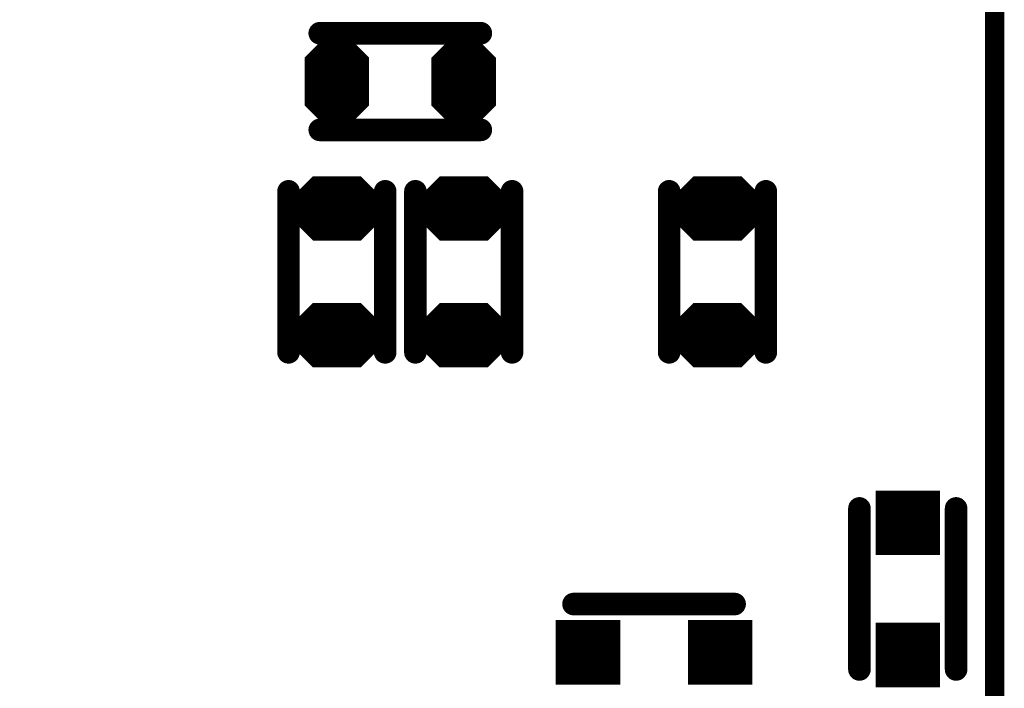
# Model space of a CAD drawing. Extents: x 0 to 8.86, y -3.29 to 6.3.
# Tile 93 of 129: x 6.92 to 7.23, y 3.53 to 3.74. Entities that reach past the tile are written whole.
import ezdxf

# ---------------------------------------------------------------- set-up
doc = ezdxf.new("R2010")
doc.units = 0
doc.layers.get('0').update_dxf_attribs({"color": 3, "linetype": 'CONTINUOUS'})

# ---------------------------------------------------------------- blocks, each defined once
blk = doc.blocks.new('PAD_S1')
at = {"const_width": 1}
blk.add_lwpolyline([(-0.5, 0), (0.5, 0)], dxfattribs=at)
blk = doc.blocks.new('PAD_R1')
at = {"const_width": 0.5}
blk.add_lwpolyline([(0.25, 0, 1), (-0.25, 0, 1)], format="xyb", close=True, dxfattribs=at)

msp = doc.modelspace()

# ---------------------------------------------------------------- linework, layer by layer
for p, q in [((7.01459, 3.72577), (7.02194, 3.73312)), ((7.02483, 3.73312), (7.03218, 3.72577)), ((7.05395, 3.72573), (7.0613, 3.73308)), ((7.06419, 3.73308), (7.07154, 3.72573)), ((7.01459, 3.72577), (7.03218, 3.72577)), ((7.05395, 3.72573), (7.07154, 3.72573)), ((7.01459, 3.70993), (7.03218, 3.70993)), ((7.01459, 3.70993), (7.02194, 3.70258)), ((7.02483, 3.70258), (7.03218, 3.70993)), ((7.05395, 3.70989), (7.07154, 3.70989)), ((7.05395, 3.70989), (7.0613, 3.70254)), ((7.06419, 3.70254), (7.07154, 3.70989)), ((7.00884, 3.68061), (7.01619, 3.68796)), ((7.03061, 3.68796), (7.03796, 3.68061)), ((7.04821, 3.68061), (7.05556, 3.68796)), ((7.06998, 3.68796), (7.07733, 3.68061)), ((7.12695, 3.68061), (7.1343, 3.68796)), ((7.14872, 3.68796), (7.15607, 3.68061)), ((7.00884, 3.68061), (7.03796, 3.68061)), ((7.04821, 3.68061), (7.07733, 3.68061)), ((7.12695, 3.68061), (7.15607, 3.68061)), ((7.00884, 3.67631), (7.03796, 3.67631)), ((7.00884, 3.67631), (7.01619, 3.66896)), ((7.03061, 3.66896), (7.03796, 3.67631)), ((7.04821, 3.67631), (7.07733, 3.67631)), ((7.04821, 3.67631), (7.05556, 3.66896)), ((7.06998, 3.66896), (7.07733, 3.67631)), ((7.12695, 3.67631), (7.15607, 3.67631)), ((7.12695, 3.67631), (7.1343, 3.66896)), ((7.14872, 3.66896), (7.15607, 3.67631)), ((7.0088, 3.64124), (7.01615, 3.64859)), ((7.03057, 3.64859), (7.03792, 3.64124)), ((7.04817, 3.64124), (7.05552, 3.64859)), ((7.06994, 3.64859), (7.07729, 3.64124)), ((7.12691, 3.64124), (7.13426, 3.64859)), ((7.14868, 3.64859), (7.15603, 3.64124)), ((7.0088, 3.64124), (7.03792, 3.64124)), ((7.04817, 3.64124), (7.07729, 3.64124)), ((7.12691, 3.64124), (7.15603, 3.64124)), ((7.0088, 3.63694), (7.03792, 3.63694)), ((7.0088, 3.63694), (7.01615, 3.62959)), ((7.03057, 3.62959), (7.03792, 3.63694)), ((7.04817, 3.63694), (7.07729, 3.63694)), ((7.04817, 3.63694), (7.05552, 3.62959)), ((7.06994, 3.62959), (7.07729, 3.63694)), ((7.12691, 3.63694), (7.15603, 3.63694)), ((7.12691, 3.63694), (7.13426, 3.62959)), ((7.14868, 3.62959), (7.15603, 3.63694))]:
    msp.add_line(p, q)
for points, const_width in [([(6.0075, 4.34513), (6.3945, 4.34513), (6.4285, 4.37913), (6.6995, 4.37913), (6.7385, 4.41813), (7.1485, 4.41813), (7.2275, 4.33913), (7.2275, 3.39713), (7.1505, 3.32013), (6.1285, 3.32013), (6.0185, 3.43013), (6.0185, 4.03313), (5.9865, 4.06513), (5.9865, 4.32413)], 0.006), ([(7.02462, 3.73262), (7.03239, 3.72486), (7.03239, 3.71084), (7.02462, 3.70308), (7.02215, 3.70308), (7.01439, 3.71084), (7.01439, 3.72486), (7.02215, 3.73262)], 0.002), ([(7.06398, 3.73258), (7.07174, 3.72482), (7.07174, 3.7108), (7.06398, 3.70304), (7.06151, 3.70304), (7.05374, 3.7108), (7.05374, 3.72482), (7.06151, 3.73258)], 0.002), ([(7.03041, 3.68746), (7.03817, 3.67969), (7.03817, 3.67722), (7.03041, 3.66946), (7.01639, 3.66946), (7.00863, 3.67722), (7.00863, 3.67969), (7.01639, 3.68746)], 0.002), ([(7.06978, 3.68746), (7.07754, 3.67969), (7.07754, 3.67722), (7.06978, 3.66946), (7.05576, 3.66946), (7.048, 3.67722), (7.048, 3.67969), (7.05576, 3.68746)], 0.002), ([(7.14852, 3.68746), (7.15628, 3.67969), (7.15628, 3.67722), (7.14852, 3.66946), (7.1345, 3.66946), (7.12674, 3.67722), (7.12674, 3.67969), (7.1345, 3.68746)], 0.002), ([(7.03037, 3.64809), (7.03813, 3.64033), (7.03813, 3.63786), (7.03037, 3.63009), (7.01635, 3.63009), (7.00859, 3.63786), (7.00859, 3.64033), (7.01635, 3.64809)], 0.002), ([(7.06974, 3.64809), (7.0775, 3.64033), (7.0775, 3.63786), (7.06974, 3.63009), (7.05572, 3.63009), (7.04796, 3.63786), (7.04796, 3.64033), (7.05572, 3.64809)], 0.002), ([(7.14848, 3.64809), (7.15624, 3.64033), (7.15624, 3.63786), (7.14848, 3.63009), (7.13446, 3.63009), (7.1267, 3.63786), (7.1267, 3.64033), (7.13446, 3.64809)], 0.002)]:
    msp.add_lwpolyline(points, close=True, dxfattribs=dict(const_width=const_width))
for points, const_width in [([(7.01806, 3.73283), (7.06806, 3.73283)], 0.007), ([(7.01806, 3.73283), (7.06806, 3.73283)], 0.007), ([(7.01701, 3.72677), (7.02236, 3.73212), (7.02441, 3.73212), (7.02976, 3.72677)], 0.003), ([(7.02277, 3.73112), (7.024, 3.73112)], 0.005), ([(7.05637, 3.72673), (7.06172, 3.73208), (7.06377, 3.73208), (7.06912, 3.72673)], 0.003), ([(7.06213, 3.73108), (7.06336, 3.73108)], 0.005), ([(7.01701, 3.72677), (7.02976, 3.72677)], 0.003), ([(7.01942, 3.72777), (7.02735, 3.72777)], 0.005), ([(7.05637, 3.72673), (7.06912, 3.72673)], 0.003), ([(7.05878, 3.72773), (7.06671, 3.72773)], 0.005), ([(7.01339, 3.72427), (7.03339, 3.72427)], 0.002), ([(7.01639, 3.72527), (7.03039, 3.72527)], 0.002), ([(7.05274, 3.72423), (7.07274, 3.72423)], 0.002), ([(7.05574, 3.72523), (7.06974, 3.72523)], 0.002), ([(7.01339, 3.71743), (7.03339, 3.71743)], 0.014), ([(7.05274, 3.71739), (7.07274, 3.71739)], 0.014), ([(7.0158, 3.70943), (7.03097, 3.70943)], 0.002), ([(7.0158, 3.70943), (7.02215, 3.70308)], 0.002), ([(7.01639, 3.71043), (7.03039, 3.71043)], 0.002), ([(7.01821, 3.70843), (7.02856, 3.70843)], 0.004), ([(7.01821, 3.70843), (7.02256, 3.70408)], 0.004), ([(7.01942, 3.70793), (7.02735, 3.70793)], 0.005), ([(7.02421, 3.70408), (7.02856, 3.70843)], 0.004), ([(7.02462, 3.70308), (7.03097, 3.70943)], 0.002), ([(7.05516, 3.70939), (7.07033, 3.70939)], 0.002), ([(7.05516, 3.70939), (7.06151, 3.70304)], 0.002), ([(7.05574, 3.71039), (7.06974, 3.71039)], 0.002), ([(7.05757, 3.70839), (7.06792, 3.70839)], 0.004), ([(7.05757, 3.70839), (7.06192, 3.70404)], 0.004), ([(7.05878, 3.70789), (7.06671, 3.70789)], 0.005), ([(7.06357, 3.70404), (7.06792, 3.70839)], 0.004), ([(7.06398, 3.70304), (7.07033, 3.70939)], 0.002), ([(7.01806, 3.70283), (7.06806, 3.70283)], 0.007), ([(7.01806, 3.70283), (7.06806, 3.70283)], 0.007), ([(7.02277, 3.70458), (7.024, 3.70458)], 0.005), ([(7.06213, 3.70454), (7.06336, 3.70454)], 0.005), ([(7.02256, 3.70408), (7.02421, 3.70408)], 0.004), ([(7.02215, 3.70308), (7.02462, 3.70308)], 0.002), ([(7.06192, 3.70404), (7.06357, 3.70404)], 0.004), ([(7.06151, 3.70304), (7.06398, 3.70304)], 0.002), ([(7.01125, 3.68161), (7.0166, 3.68696), (7.0302, 3.68696), (7.03555, 3.68161)], 0.003), ([(7.01702, 3.68595), (7.02978, 3.68595)], 0.005), ([(7.05062, 3.68161), (7.05597, 3.68696), (7.06957, 3.68696), (7.07492, 3.68161)], 0.003), ([(7.05639, 3.68595), (7.06915, 3.68595)], 0.005), ([(7.12936, 3.68161), (7.13471, 3.68696), (7.14831, 3.68696), (7.15366, 3.68161)], 0.003), ([(7.13513, 3.68595), (7.14789, 3.68595)], 0.005), ([(7.00838, 3.63378), (7.00838, 3.68378)], 0.007), ([(7.00838, 3.63378), (7.00838, 3.68378)], 0.007), ([(7.01367, 3.68261), (7.03313, 3.68261)], 0.005), ([(7.03838, 3.63378), (7.03838, 3.68378)], 0.007), ([(7.03838, 3.63378), (7.03838, 3.68378)], 0.007), ([(7.04775, 3.63378), (7.04775, 3.68378)], 0.007), ([(7.04775, 3.63378), (7.04775, 3.68378)], 0.007), ([(7.05304, 3.68261), (7.0725, 3.68261)], 0.005), ([(7.07775, 3.63378), (7.07775, 3.68378)], 0.007), ([(7.07775, 3.63378), (7.07775, 3.68378)], 0.007), ([(7.12649, 3.63378), (7.12649, 3.68378)], 0.007), ([(7.12649, 3.63378), (7.12649, 3.68378)], 0.007), ([(7.13178, 3.68261), (7.15124, 3.68261)], 0.005), ([(7.15649, 3.63378), (7.15649, 3.68378)], 0.007), ([(7.15649, 3.63378), (7.15649, 3.68378)], 0.007), ([(7.01125, 3.68161), (7.03555, 3.68161)], 0.003), ([(7.05062, 3.68161), (7.07492, 3.68161)], 0.003), ([(7.12936, 3.68161), (7.15366, 3.68161)], 0.003), ([(7.00763, 3.67831), (7.03917, 3.67831)], 0.003), ([(7.00763, 3.67911), (7.03917, 3.67911)], 0.002), ([(7.01063, 3.68011), (7.03617, 3.68011)], 0.002), ([(7.047, 3.67831), (7.07854, 3.67831)], 0.003), ([(7.047, 3.67911), (7.07854, 3.67911)], 0.002), ([(7.05, 3.68011), (7.07554, 3.68011)], 0.002), ([(7.12574, 3.67831), (7.15728, 3.67831)], 0.003), ([(7.12574, 3.67911), (7.15728, 3.67911)], 0.002), ([(7.12874, 3.68011), (7.15428, 3.68011)], 0.002), ([(7.01004, 3.67581), (7.03676, 3.67581)], 0.002), ([(7.01004, 3.67581), (7.01639, 3.66946)], 0.002), ([(7.01063, 3.67681), (7.03617, 3.67681)], 0.002), ([(7.01246, 3.67481), (7.03434, 3.67481)], 0.004), ([(7.01246, 3.67481), (7.01681, 3.67046)], 0.004), ([(7.01367, 3.6743), (7.03313, 3.6743)], 0.005), ([(7.02999, 3.67046), (7.03434, 3.67481)], 0.004), ([(7.03041, 3.66946), (7.03676, 3.67581)], 0.002), ([(7.04941, 3.67581), (7.07613, 3.67581)], 0.002), ([(7.04941, 3.67581), (7.05576, 3.66946)], 0.002), ([(7.05, 3.67681), (7.07554, 3.67681)], 0.002), ([(7.05183, 3.67481), (7.07371, 3.67481)], 0.004), ([(7.05183, 3.67481), (7.05618, 3.67046)], 0.004), ([(7.05304, 3.6743), (7.0725, 3.6743)], 0.005), ([(7.06936, 3.67046), (7.07371, 3.67481)], 0.004), ([(7.06978, 3.66946), (7.07613, 3.67581)], 0.002), ([(7.12815, 3.67581), (7.15487, 3.67581)], 0.002), ([(7.12815, 3.67581), (7.1345, 3.66946)], 0.002), ([(7.12874, 3.67681), (7.15428, 3.67681)], 0.002), ([(7.13057, 3.67481), (7.15245, 3.67481)], 0.004), ([(7.13057, 3.67481), (7.13492, 3.67046)], 0.004), ([(7.13178, 3.6743), (7.15124, 3.6743)], 0.005), ([(7.1481, 3.67046), (7.15245, 3.67481)], 0.004), ([(7.14852, 3.66946), (7.15487, 3.67581)], 0.002), ([(7.01702, 3.67096), (7.02978, 3.67096)], 0.005), ([(7.05639, 3.67096), (7.06915, 3.67096)], 0.005), ([(7.13513, 3.67096), (7.14789, 3.67096)], 0.005), ([(7.01681, 3.67046), (7.02999, 3.67046)], 0.004), ([(7.01639, 3.66946), (7.03041, 3.66946)], 0.002), ([(7.05618, 3.67046), (7.06936, 3.67046)], 0.004), ([(7.05576, 3.66946), (7.06978, 3.66946)], 0.002), ([(7.13492, 3.67046), (7.1481, 3.67046)], 0.004), ([(7.1345, 3.66946), (7.14852, 3.66946)], 0.002), ([(7.01121, 3.64224), (7.01656, 3.64759), (7.03016, 3.64759), (7.03551, 3.64224)], 0.003), ([(7.01698, 3.64659), (7.02974, 3.64659)], 0.005), ([(7.05058, 3.64224), (7.05593, 3.64759), (7.06953, 3.64759), (7.07488, 3.64224)], 0.003), ([(7.05635, 3.64659), (7.06911, 3.64659)], 0.005), ([(7.12932, 3.64224), (7.13467, 3.64759), (7.14827, 3.64759), (7.15362, 3.64224)], 0.003), ([(7.13509, 3.64659), (7.14785, 3.64659)], 0.005), ([(7.01363, 3.64324), (7.03309, 3.64324)], 0.005), ([(7.053, 3.64324), (7.07246, 3.64324)], 0.005), ([(7.13174, 3.64324), (7.1512, 3.64324)], 0.005), ([(7.01121, 3.64224), (7.03551, 3.64224)], 0.003), ([(7.05058, 3.64224), (7.07488, 3.64224)], 0.003), ([(7.12932, 3.64224), (7.15362, 3.64224)], 0.003), ([(7.00759, 3.63894), (7.03913, 3.63894)], 0.003), ([(7.00759, 3.63974), (7.03913, 3.63974)], 0.002), ([(7.01059, 3.64074), (7.03613, 3.64074)], 0.002), ([(7.04696, 3.63894), (7.0785, 3.63894)], 0.003), ([(7.04696, 3.63974), (7.0785, 3.63974)], 0.002), ([(7.04996, 3.64074), (7.0755, 3.64074)], 0.002), ([(7.1257, 3.63894), (7.15724, 3.63894)], 0.003), ([(7.1257, 3.63974), (7.15724, 3.63974)], 0.002), ([(7.1287, 3.64074), (7.15424, 3.64074)], 0.002), ([(7.01, 3.63644), (7.03672, 3.63644)], 0.002), ([(7.01, 3.63644), (7.01635, 3.63009)], 0.002), ([(7.01059, 3.63744), (7.03613, 3.63744)], 0.002), ([(7.01242, 3.63544), (7.0343, 3.63544)], 0.004), ([(7.01242, 3.63544), (7.01677, 3.63109)], 0.004), ([(7.01363, 3.63494), (7.03309, 3.63494)], 0.005), ([(7.02995, 3.63109), (7.0343, 3.63544)], 0.004), ([(7.03037, 3.63009), (7.03672, 3.63644)], 0.002), ([(7.04937, 3.63644), (7.07609, 3.63644)], 0.002), ([(7.04937, 3.63644), (7.05572, 3.63009)], 0.002), ([(7.04996, 3.63744), (7.0755, 3.63744)], 0.002), ([(7.05179, 3.63544), (7.07367, 3.63544)], 0.004), ([(7.05179, 3.63544), (7.05614, 3.63109)], 0.004), ([(7.053, 3.63494), (7.07246, 3.63494)], 0.005), ([(7.06932, 3.63109), (7.07367, 3.63544)], 0.004), ([(7.06974, 3.63009), (7.07609, 3.63644)], 0.002), ([(7.12811, 3.63644), (7.15483, 3.63644)], 0.002), ([(7.12811, 3.63644), (7.13446, 3.63009)], 0.002), ([(7.1287, 3.63744), (7.15424, 3.63744)], 0.002), ([(7.13053, 3.63544), (7.15241, 3.63544)], 0.004), ([(7.13053, 3.63544), (7.13488, 3.63109)], 0.004), ([(7.13174, 3.63494), (7.1512, 3.63494)], 0.005), ([(7.14806, 3.63109), (7.15241, 3.63544)], 0.004), ([(7.14848, 3.63009), (7.15483, 3.63644)], 0.002), ([(7.01698, 3.63159), (7.02974, 3.63159)], 0.005), ([(7.01677, 3.63109), (7.02995, 3.63109)], 0.004), ([(7.05635, 3.63159), (7.06911, 3.63159)], 0.005), ([(7.05614, 3.63109), (7.06932, 3.63109)], 0.004), ([(7.13509, 3.63159), (7.14785, 3.63159)], 0.005), ([(7.13488, 3.63109), (7.14806, 3.63109)], 0.004), ([(7.01635, 3.63009), (7.03037, 3.63009)], 0.002), ([(7.05572, 3.63009), (7.06974, 3.63009)], 0.002), ([(7.13446, 3.63009), (7.14848, 3.63009)], 0.002), ([(7.18554, 3.58535), (7.18554, 3.53535)], 0.007), ([(7.18554, 3.58535), (7.18554, 3.53535)], 0.007), ([(7.21554, 3.58535), (7.21554, 3.53535)], 0.007), ([(7.21554, 3.58535), (7.21554, 3.53535)], 0.007), ([(7.09681, 3.55566), (7.14681, 3.55566)], 0.007), ([(7.09681, 3.55566), (7.14681, 3.55566)], 0.007)]:
    msp.add_lwpolyline(points, dxfattribs=dict(const_width=const_width))

# ---------------------------------------------------------------- block references
for name, p, xscale, yscale in [('PAD_R1', (7.01806, 3.73283), 0.007, 0.007), ('PAD_R1', (7.01806, 3.73283), 0.007, 0.007), ('PAD_R1', (7.06806, 3.73283), 0.007, 0.007), ('PAD_R1', (7.06806, 3.73283), 0.007, 0.007), ('PAD_R1', (7.02277, 3.73112), 0.005, 0.005), ('PAD_R1', (7.024, 3.73112), 0.005, 0.005), ('PAD_R1', (7.06213, 3.73108), 0.005, 0.005), ('PAD_R1', (7.06336, 3.73108), 0.005, 0.005), ('PAD_R1', (7.01701, 3.72677), 0.003, 0.003), ('PAD_R1', (7.01701, 3.72677), 0.003, 0.003), ('PAD_R1', (7.01942, 3.72777), 0.005, 0.005), ('PAD_R1', (7.02735, 3.72777), 0.005, 0.005), ('PAD_R1', (7.02976, 3.72677), 0.003, 0.003), ('PAD_R1', (7.02976, 3.72677), 0.003, 0.003), ('PAD_R1', (7.05637, 3.72673), 0.003, 0.003), ('PAD_R1', (7.05637, 3.72673), 0.003, 0.003), ('PAD_R1', (7.05878, 3.72773), 0.005, 0.005), ('PAD_R1', (7.06671, 3.72773), 0.005, 0.005), ('PAD_R1', (7.06912, 3.72673), 0.003, 0.003), ('PAD_R1', (7.06912, 3.72673), 0.003, 0.003), ('PAD_R1', (7.01639, 3.72527), 0.002, 0.002), ('PAD_R1', (7.03039, 3.72527), 0.002, 0.002), ('PAD_R1', (7.05574, 3.72523), 0.002, 0.002), ('PAD_R1', (7.06974, 3.72523), 0.002, 0.002), ('PAD_R1', (7.0158, 3.70943), 0.002, 0.002), ('PAD_R1', (7.0158, 3.70943), 0.002, 0.002), ('PAD_R1', (7.01639, 3.71043), 0.002, 0.002), ('PAD_R1', (7.01821, 3.70843), 0.004, 0.004), ('PAD_R1', (7.01821, 3.70843), 0.004, 0.004), ('PAD_R1', (7.01942, 3.70793), 0.005, 0.005), ('PAD_R1', (7.02735, 3.70793), 0.005, 0.005), ('PAD_R1', (7.02856, 3.70843), 0.004, 0.004), ('PAD_R1', (7.02856, 3.70843), 0.004, 0.004), ('PAD_R1', (7.03039, 3.71043), 0.002, 0.002), ('PAD_R1', (7.03097, 3.70943), 0.002, 0.002), ('PAD_R1', (7.03097, 3.70943), 0.002, 0.002), ('PAD_R1', (7.05516, 3.70939), 0.002, 0.002), ('PAD_R1', (7.05516, 3.70939), 0.002, 0.002), ('PAD_R1', (7.05574, 3.71039), 0.002, 0.002), ('PAD_R1', (7.05757, 3.70839), 0.004, 0.004), ('PAD_R1', (7.05757, 3.70839), 0.004, 0.004), ('PAD_R1', (7.05878, 3.70789), 0.005, 0.005), ('PAD_R1', (7.06671, 3.70789), 0.005, 0.005), ('PAD_R1', (7.06792, 3.70839), 0.004, 0.004), ('PAD_R1', (7.06792, 3.70839), 0.004, 0.004), ('PAD_R1', (7.06974, 3.71039), 0.002, 0.002), ('PAD_R1', (7.07033, 3.70939), 0.002, 0.002), ('PAD_R1', (7.07033, 3.70939), 0.002, 0.002), ('PAD_R1', (7.01806, 3.70283), 0.007, 0.007), ('PAD_R1', (7.01806, 3.70283), 0.007, 0.007), ('PAD_R1', (7.02277, 3.70458), 0.005, 0.005), ('PAD_R1', (7.024, 3.70458), 0.005, 0.005), ('PAD_R1', (7.06213, 3.70454), 0.005, 0.005), ('PAD_R1', (7.06336, 3.70454), 0.005, 0.005), ('PAD_R1', (7.06806, 3.70283), 0.007, 0.007), ('PAD_R1', (7.06806, 3.70283), 0.007, 0.007), ('PAD_R1', (7.02256, 3.70408), 0.004, 0.004), ('PAD_R1', (7.02256, 3.70408), 0.004, 0.004), ('PAD_R1', (7.02215, 3.70308), 0.002, 0.002), ('PAD_R1', (7.02215, 3.70308), 0.002, 0.002), ('PAD_R1', (7.02421, 3.70408), 0.004, 0.004), ('PAD_R1', (7.02421, 3.70408), 0.004, 0.004), ('PAD_R1', (7.02462, 3.70308), 0.002, 0.002), ('PAD_R1', (7.02462, 3.70308), 0.002, 0.002), ('PAD_R1', (7.06192, 3.70404), 0.004, 0.004), ('PAD_R1', (7.06192, 3.70404), 0.004, 0.004), ('PAD_R1', (7.06151, 3.70304), 0.002, 0.002), ('PAD_R1', (7.06151, 3.70304), 0.002, 0.002), ('PAD_R1', (7.06357, 3.70404), 0.004, 0.004), ('PAD_R1', (7.06357, 3.70404), 0.004, 0.004), ('PAD_R1', (7.06398, 3.70304), 0.002, 0.002), ('PAD_R1', (7.06398, 3.70304), 0.002, 0.002), ('PAD_R1', (7.01702, 3.68595), 0.005, 0.005), ('PAD_R1', (7.02978, 3.68595), 0.005, 0.005), ('PAD_R1', (7.05639, 3.68595), 0.005, 0.005), ('PAD_R1', (7.06915, 3.68595), 0.005, 0.005), ('PAD_R1', (7.13513, 3.68595), 0.005, 0.005), ('PAD_R1', (7.14789, 3.68595), 0.005, 0.005), ('PAD_R1', (7.00838, 3.68378), 0.007, 0.007), ('PAD_R1', (7.00838, 3.68378), 0.007, 0.007), ('PAD_R1', (7.01367, 3.68261), 0.005, 0.005), ('PAD_R1', (7.03313, 3.68261), 0.005, 0.005), ('PAD_R1', (7.03838, 3.68378), 0.007, 0.007), ('PAD_R1', (7.03838, 3.68378), 0.007, 0.007), ('PAD_R1', (7.04775, 3.68378), 0.007, 0.007), ('PAD_R1', (7.04775, 3.68378), 0.007, 0.007), ('PAD_R1', (7.05304, 3.68261), 0.005, 0.005), ('PAD_R1', (7.0725, 3.68261), 0.005, 0.005), ('PAD_R1', (7.07775, 3.68378), 0.007, 0.007), ('PAD_R1', (7.07775, 3.68378), 0.007, 0.007), ('PAD_R1', (7.12649, 3.68378), 0.007, 0.007), ('PAD_R1', (7.12649, 3.68378), 0.007, 0.007), ('PAD_R1', (7.13178, 3.68261), 0.005, 0.005), ('PAD_R1', (7.15124, 3.68261), 0.005, 0.005), ('PAD_R1', (7.15649, 3.68378), 0.007, 0.007), ('PAD_R1', (7.15649, 3.68378), 0.007, 0.007), ('PAD_R1', (7.01125, 3.68161), 0.003, 0.003), ('PAD_R1', (7.01125, 3.68161), 0.003, 0.003), ('PAD_R1', (7.03555, 3.68161), 0.003, 0.003), ('PAD_R1', (7.03555, 3.68161), 0.003, 0.003), ('PAD_R1', (7.05062, 3.68161), 0.003, 0.003), ('PAD_R1', (7.05062, 3.68161), 0.003, 0.003), ('PAD_R1', (7.07492, 3.68161), 0.003, 0.003), ('PAD_R1', (7.07492, 3.68161), 0.003, 0.003), ('PAD_R1', (7.12936, 3.68161), 0.003, 0.003), ('PAD_R1', (7.12936, 3.68161), 0.003, 0.003), ('PAD_R1', (7.15366, 3.68161), 0.003, 0.003), ('PAD_R1', (7.15366, 3.68161), 0.003, 0.003), ('PAD_R1', (7.01063, 3.68011), 0.002, 0.002), ('PAD_R1', (7.03617, 3.68011), 0.002, 0.002), ('PAD_R1', (7.05, 3.68011), 0.002, 0.002), ('PAD_R1', (7.07554, 3.68011), 0.002, 0.002), ('PAD_R1', (7.12874, 3.68011), 0.002, 0.002), ('PAD_R1', (7.15428, 3.68011), 0.002, 0.002), ('PAD_R1', (7.01004, 3.67581), 0.002, 0.002), ('PAD_R1', (7.01004, 3.67581), 0.002, 0.002), ('PAD_R1', (7.01063, 3.67681), 0.002, 0.002), ('PAD_R1', (7.01246, 3.67481), 0.004, 0.004), ('PAD_R1', (7.01246, 3.67481), 0.004, 0.004), ('PAD_R1', (7.01367, 3.6743), 0.005, 0.005), ('PAD_R1', (7.03313, 3.6743), 0.005, 0.005), ('PAD_R1', (7.03434, 3.67481), 0.004, 0.004), ('PAD_R1', (7.03434, 3.67481), 0.004, 0.004), ('PAD_R1', (7.03617, 3.67681), 0.002, 0.002), ('PAD_R1', (7.03676, 3.67581), 0.002, 0.002), ('PAD_R1', (7.03676, 3.67581), 0.002, 0.002), ('PAD_R1', (7.04941, 3.67581), 0.002, 0.002), ('PAD_R1', (7.04941, 3.67581), 0.002, 0.002), ('PAD_R1', (7.05, 3.67681), 0.002, 0.002), ('PAD_R1', (7.05183, 3.67481), 0.004, 0.004), ('PAD_R1', (7.05183, 3.67481), 0.004, 0.004), ('PAD_R1', (7.05304, 3.6743), 0.005, 0.005), ('PAD_R1', (7.0725, 3.6743), 0.005, 0.005), ('PAD_R1', (7.07371, 3.67481), 0.004, 0.004), ('PAD_R1', (7.07371, 3.67481), 0.004, 0.004), ('PAD_R1', (7.07554, 3.67681), 0.002, 0.002), ('PAD_R1', (7.07613, 3.67581), 0.002, 0.002), ('PAD_R1', (7.07613, 3.67581), 0.002, 0.002), ('PAD_R1', (7.12815, 3.67581), 0.002, 0.002), ('PAD_R1', (7.12815, 3.67581), 0.002, 0.002), ('PAD_R1', (7.12874, 3.67681), 0.002, 0.002), ('PAD_R1', (7.13057, 3.67481), 0.004, 0.004), ('PAD_R1', (7.13057, 3.67481), 0.004, 0.004), ('PAD_R1', (7.13178, 3.6743), 0.005, 0.005), ('PAD_R1', (7.15124, 3.6743), 0.005, 0.005), ('PAD_R1', (7.15245, 3.67481), 0.004, 0.004), ('PAD_R1', (7.15245, 3.67481), 0.004, 0.004), ('PAD_R1', (7.15428, 3.67681), 0.002, 0.002), ('PAD_R1', (7.15487, 3.67581), 0.002, 0.002), ('PAD_R1', (7.15487, 3.67581), 0.002, 0.002), ('PAD_R1', (7.01702, 3.67096), 0.005, 0.005), ('PAD_R1', (7.02978, 3.67096), 0.005, 0.005), ('PAD_R1', (7.05639, 3.67096), 0.005, 0.005), ('PAD_R1', (7.06915, 3.67096), 0.005, 0.005), ('PAD_R1', (7.13513, 3.67096), 0.005, 0.005), ('PAD_R1', (7.14789, 3.67096), 0.005, 0.005), ('PAD_R1', (7.01681, 3.67046), 0.004, 0.004), ('PAD_R1', (7.01681, 3.67046), 0.004, 0.004), ('PAD_R1', (7.01639, 3.66946), 0.002, 0.002), ('PAD_R1', (7.01639, 3.66946), 0.002, 0.002), ('PAD_R1', (7.02999, 3.67046), 0.004, 0.004), ('PAD_R1', (7.02999, 3.67046), 0.004, 0.004), ('PAD_R1', (7.03041, 3.66946), 0.002, 0.002), ('PAD_R1', (7.03041, 3.66946), 0.002, 0.002), ('PAD_R1', (7.05618, 3.67046), 0.004, 0.004), ('PAD_R1', (7.05618, 3.67046), 0.004, 0.004), ('PAD_R1', (7.05576, 3.66946), 0.002, 0.002), ('PAD_R1', (7.05576, 3.66946), 0.002, 0.002), ('PAD_R1', (7.06936, 3.67046), 0.004, 0.004), ('PAD_R1', (7.06936, 3.67046), 0.004, 0.004), ('PAD_R1', (7.06978, 3.66946), 0.002, 0.002), ('PAD_R1', (7.06978, 3.66946), 0.002, 0.002), ('PAD_R1', (7.13492, 3.67046), 0.004, 0.004), ('PAD_R1', (7.13492, 3.67046), 0.004, 0.004), ('PAD_R1', (7.1345, 3.66946), 0.002, 0.002), ('PAD_R1', (7.1345, 3.66946), 0.002, 0.002), ('PAD_R1', (7.1481, 3.67046), 0.004, 0.004), ('PAD_R1', (7.1481, 3.67046), 0.004, 0.004), ('PAD_R1', (7.14852, 3.66946), 0.002, 0.002), ('PAD_R1', (7.14852, 3.66946), 0.002, 0.002), ('PAD_R1', (7.01698, 3.64659), 0.005, 0.005), ('PAD_R1', (7.02974, 3.64659), 0.005, 0.005), ('PAD_R1', (7.05635, 3.64659), 0.005, 0.005), ('PAD_R1', (7.06911, 3.64659), 0.005, 0.005), ('PAD_R1', (7.13509, 3.64659), 0.005, 0.005), ('PAD_R1', (7.14785, 3.64659), 0.005, 0.005), ('PAD_R1', (7.01363, 3.64324), 0.005, 0.005), ('PAD_R1', (7.03309, 3.64324), 0.005, 0.005), ('PAD_R1', (7.053, 3.64324), 0.005, 0.005), ('PAD_R1', (7.07246, 3.64324), 0.005, 0.005), ('PAD_R1', (7.13174, 3.64324), 0.005, 0.005), ('PAD_R1', (7.1512, 3.64324), 0.005, 0.005), ('PAD_R1', (7.01121, 3.64224), 0.003, 0.003), ('PAD_R1', (7.01121, 3.64224), 0.003, 0.003), ('PAD_R1', (7.03551, 3.64224), 0.003, 0.003), ('PAD_R1', (7.03551, 3.64224), 0.003, 0.003), ('PAD_R1', (7.05058, 3.64224), 0.003, 0.003), ('PAD_R1', (7.05058, 3.64224), 0.003, 0.003), ('PAD_R1', (7.07488, 3.64224), 0.003, 0.003), ('PAD_R1', (7.07488, 3.64224), 0.003, 0.003), ('PAD_R1', (7.12932, 3.64224), 0.003, 0.003), ('PAD_R1', (7.12932, 3.64224), 0.003, 0.003), ('PAD_R1', (7.15362, 3.64224), 0.003, 0.003), ('PAD_R1', (7.15362, 3.64224), 0.003, 0.003), ('PAD_R1', (7.01059, 3.64074), 0.002, 0.002), ('PAD_R1', (7.03613, 3.64074), 0.002, 0.002), ('PAD_R1', (7.04996, 3.64074), 0.002, 0.002), ('PAD_R1', (7.0755, 3.64074), 0.002, 0.002), ('PAD_R1', (7.1287, 3.64074), 0.002, 0.002), ('PAD_R1', (7.15424, 3.64074), 0.002, 0.002), ('PAD_R1', (7.00838, 3.63378), 0.007, 0.007), ('PAD_R1', (7.00838, 3.63378), 0.007, 0.007), ('PAD_R1', (7.01, 3.63644), 0.002, 0.002), ('PAD_R1', (7.01, 3.63644), 0.002, 0.002), ('PAD_R1', (7.01059, 3.63744), 0.002, 0.002), ('PAD_R1', (7.01242, 3.63544), 0.004, 0.004), ('PAD_R1', (7.01242, 3.63544), 0.004, 0.004), ('PAD_R1', (7.01363, 3.63494), 0.005, 0.005), ('PAD_R1', (7.03309, 3.63494), 0.005, 0.005), ('PAD_R1', (7.0343, 3.63544), 0.004, 0.004), ('PAD_R1', (7.0343, 3.63544), 0.004, 0.004), ('PAD_R1', (7.03838, 3.63378), 0.007, 0.007), ('PAD_R1', (7.03838, 3.63378), 0.007, 0.007), ('PAD_R1', (7.03613, 3.63744), 0.002, 0.002), ('PAD_R1', (7.03672, 3.63644), 0.002, 0.002), ('PAD_R1', (7.03672, 3.63644), 0.002, 0.002), ('PAD_R1', (7.04775, 3.63378), 0.007, 0.007), ('PAD_R1', (7.04775, 3.63378), 0.007, 0.007), ('PAD_R1', (7.04937, 3.63644), 0.002, 0.002), ('PAD_R1', (7.04937, 3.63644), 0.002, 0.002), ('PAD_R1', (7.04996, 3.63744), 0.002, 0.002), ('PAD_R1', (7.05179, 3.63544), 0.004, 0.004), ('PAD_R1', (7.05179, 3.63544), 0.004, 0.004), ('PAD_R1', (7.053, 3.63494), 0.005, 0.005), ('PAD_R1', (7.07246, 3.63494), 0.005, 0.005), ('PAD_R1', (7.07367, 3.63544), 0.004, 0.004), ('PAD_R1', (7.07367, 3.63544), 0.004, 0.004), ('PAD_R1', (7.07775, 3.63378), 0.007, 0.007), ('PAD_R1', (7.07775, 3.63378), 0.007, 0.007), ('PAD_R1', (7.0755, 3.63744), 0.002, 0.002), ('PAD_R1', (7.07609, 3.63644), 0.002, 0.002), ('PAD_R1', (7.07609, 3.63644), 0.002, 0.002), ('PAD_R1', (7.12649, 3.63378), 0.007, 0.007), ('PAD_R1', (7.12649, 3.63378), 0.007, 0.007), ('PAD_R1', (7.12811, 3.63644), 0.002, 0.002), ('PAD_R1', (7.12811, 3.63644), 0.002, 0.002), ('PAD_R1', (7.1287, 3.63744), 0.002, 0.002), ('PAD_R1', (7.13053, 3.63544), 0.004, 0.004), ('PAD_R1', (7.13053, 3.63544), 0.004, 0.004), ('PAD_R1', (7.13174, 3.63494), 0.005, 0.005), ('PAD_R1', (7.1512, 3.63494), 0.005, 0.005), ('PAD_R1', (7.15241, 3.63544), 0.004, 0.004), ('PAD_R1', (7.15241, 3.63544), 0.004, 0.004), ('PAD_R1', (7.15649, 3.63378), 0.007, 0.007), ('PAD_R1', (7.15649, 3.63378), 0.007, 0.007), ('PAD_R1', (7.15424, 3.63744), 0.002, 0.002), ('PAD_R1', (7.15483, 3.63644), 0.002, 0.002), ('PAD_R1', (7.15483, 3.63644), 0.002, 0.002), ('PAD_R1', (7.01698, 3.63159), 0.005, 0.005), ('PAD_R1', (7.01677, 3.63109), 0.004, 0.004), ('PAD_R1', (7.01677, 3.63109), 0.004, 0.004), ('PAD_R1', (7.02974, 3.63159), 0.005, 0.005), ('PAD_R1', (7.02995, 3.63109), 0.004, 0.004), ('PAD_R1', (7.02995, 3.63109), 0.004, 0.004), ('PAD_R1', (7.05635, 3.63159), 0.005, 0.005), ('PAD_R1', (7.05614, 3.63109), 0.004, 0.004), ('PAD_R1', (7.05614, 3.63109), 0.004, 0.004), ('PAD_R1', (7.06911, 3.63159), 0.005, 0.005), ('PAD_R1', (7.06932, 3.63109), 0.004, 0.004), ('PAD_R1', (7.06932, 3.63109), 0.004, 0.004), ('PAD_R1', (7.13509, 3.63159), 0.005, 0.005), ('PAD_R1', (7.13488, 3.63109), 0.004, 0.004), ('PAD_R1', (7.13488, 3.63109), 0.004, 0.004), ('PAD_R1', (7.14785, 3.63159), 0.005, 0.005), ('PAD_R1', (7.14806, 3.63109), 0.004, 0.004), ('PAD_R1', (7.14806, 3.63109), 0.004, 0.004), ('PAD_R1', (7.01635, 3.63009), 0.002, 0.002), ('PAD_R1', (7.01635, 3.63009), 0.002, 0.002), ('PAD_R1', (7.03037, 3.63009), 0.002, 0.002), ('PAD_R1', (7.03037, 3.63009), 0.002, 0.002), ('PAD_R1', (7.05572, 3.63009), 0.002, 0.002), ('PAD_R1', (7.05572, 3.63009), 0.002, 0.002), ('PAD_R1', (7.06974, 3.63009), 0.002, 0.002), ('PAD_R1', (7.06974, 3.63009), 0.002, 0.002), ('PAD_R1', (7.13446, 3.63009), 0.002, 0.002), ('PAD_R1', (7.13446, 3.63009), 0.002, 0.002), ('PAD_R1', (7.14848, 3.63009), 0.002, 0.002), ('PAD_R1', (7.14848, 3.63009), 0.002, 0.002), ('PAD_S1', (7.20054, 3.58085), 0.02, 0.02), ('PAD_R1', (7.18554, 3.58535), 0.007, 0.007), ('PAD_R1', (7.18554, 3.58535), 0.007, 0.007), ('PAD_R1', (7.21554, 3.58535), 0.007, 0.007), ('PAD_R1', (7.21554, 3.58535), 0.007, 0.007), ('PAD_R1', (7.09681, 3.55566), 0.007, 0.007), ('PAD_R1', (7.09681, 3.55566), 0.007, 0.007), ('PAD_R1', (7.14681, 3.55566), 0.007, 0.007), ('PAD_R1', (7.14681, 3.55566), 0.007, 0.007), ('PAD_S1', (7.10131, 3.54066), 0.02, 0.02), ('PAD_S1', (7.14231, 3.54066), 0.02, 0.02), ('PAD_S1', (7.20054, 3.53985), 0.02, 0.02), ('PAD_R1', (7.18554, 3.53535), 0.007, 0.007), ('PAD_R1', (7.18554, 3.53535), 0.007, 0.007), ('PAD_R1', (7.21554, 3.53535), 0.007, 0.007), ('PAD_R1', (7.21554, 3.53535), 0.007, 0.007)]:
    msp.add_blockref(name, p, dxfattribs=dict(xscale=xscale, yscale=yscale))

doc.saveas('drawing.dxf')
